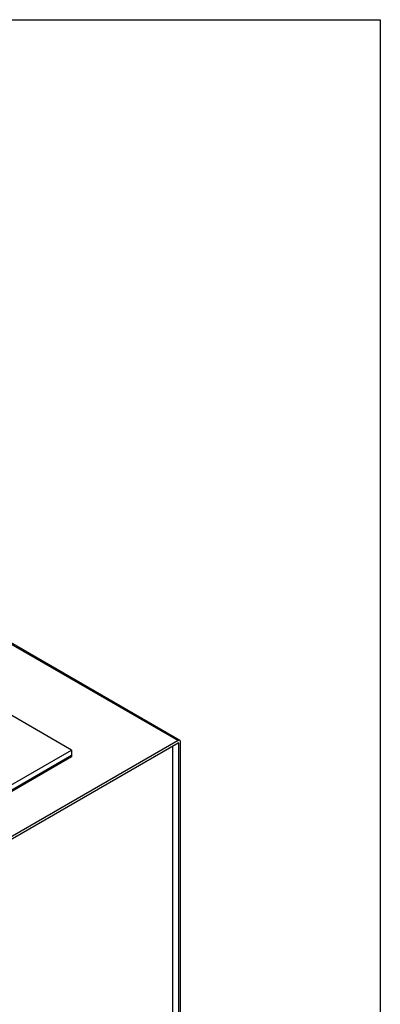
# Model space of a CAD drawing. Header units: inches. Extents: x 4 to 194, y 4 to 148.
# Tile 88 of 88: x 180 to 194, y 112 to 148. Entities that reach past the tile are written whole.
import ezdxf

# ---------------------------------------------------------------- set-up
doc = ezdxf.new("R2010")
doc.units = ezdxf.units.IN
doc.header["$LTSCALE"] = 18
doc.header["$MEASUREMENT"] = 0
doc.layers.add('TEXT', color=140, linetype='Continuous', lineweight=25)

msp = doc.modelspace()

# ---------------------------------------------------------------- linework, layer by layer
for p, q in [((186.028, 121.61), (179.231, 125.534)), ((179.231, 125.488), (185.961, 121.603)), ((181.99, 121.25), (178.333, 123.361)), ((185.961, 121.603), (168.915, 111.763)), ((168.915, 111.678), (185.961, 121.518)), ((169.969, 114.31), (181.99, 121.25)), ((181.99, 121.25), (181.99, 121.046)), ((185.761, 108.687), (185.761, 121.402)), ((185.961, 121.518), (185.982, 121.505)), ((185.982, 121.505), (185.982, 108.048)), ((186.056, 108.091), (186.056, 121.548)), ((181.99, 121.046), (169.969, 114.106)), ((181.99, 120.995), (169.969, 114.055)), ((181.99, 121.046), (181.99, 120.995))]:
    msp.add_line(p, q)
for centre, radius in [((185.998, 121.558), 0.0588), ((185.969, 121.508), 0.0131)]:
    msp.add_arc(centre, radius, 350.786, 129.2033)
at = {"layer": 'TEXT'}
for p, q in [((4.5, 148.5), (193.5, 148.5)), ((193.5, 148.5), (193.5, 4.5))]:
    msp.add_line(p, q, dxfattribs=at)

doc.saveas('drawing.dxf')
